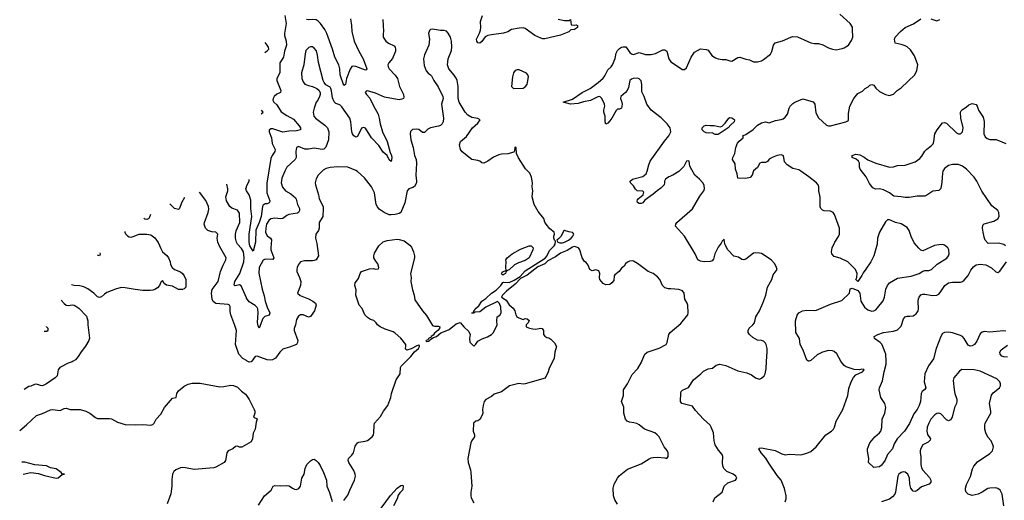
# Model space of a CAD drawing. Header units: inches. Extents: x 2293880 to 2522759, y 823965 to 1006879.
# Tile 165 of 256: x 2317699 to 2327696, y 978586 to 983469. Entities that reach past the tile are written whole.
import ezdxf

# ---------------------------------------------------------------- set-up
doc = ezdxf.new("R2010")
doc.units = ezdxf.units.IN
doc.header["$MEASUREMENT"] = 0
for name, color, linetype in [('C3917', 7, 'Continuous'), ('C3918', 7, 'Continuous'), ('C3927', 7, 'Continuous'), ('C3928', 7, 'Continuous')]:
    doc.layers.add(name, color=color, linetype=linetype)

msp = doc.modelspace()

# ---------------------------------------------------------------- linework, layer by layer
at = {"layer": 'C3917', "color": 5}
for points, elevation in [([(2318242.7, 980000), (2318230, 979991.6), (2318190, 979978.4), (2318106, 979934), (2318090.7, 979910), (2318079.1, 979850), (2318058.8, 979830), (2317971.7, 979768.3), (2317931.3, 979750), (2317910, 979751.8), (2317870, 979764.5), (2317850, 979762.7), (2317813.2, 979746.8), (2317790, 979742.7), (2317743.1, 979712.9)], 380), ([(2317698.5, 979296.7), (2317767.9, 979352.1), (2317870, 979447.3), (2317930, 979467.7), (2318010, 979504), (2318030, 979507.3), (2318110, 979498), (2318150, 979517.3), (2318170, 979520.7), (2318210, 979508), (2318314, 979510), (2318370, 979491), (2318412, 979470), (2318467.7, 979427.7), (2318490, 979418.8), (2318610, 979418), (2318630, 979412.4), (2318690, 979379.3), (2318770, 979357.1), (2318870, 979352), (2318950, 979357.6), (2319029.5, 979350.5), (2319050, 979357.3), (2319065.2, 979370), (2319084, 979410), (2319130, 979462), (2319170, 979527.7), (2319250, 979624.7), (2319288.7, 979631.3), (2319295.1, 979670), (2319310, 979697.3), (2319370, 979746.8), (2319410, 979764.9), (2319450, 979774.9), (2319530, 979774.9), (2319730, 979738.8), (2319770, 979741), (2319843.2, 979756.8), (2319870, 979754), (2319910, 979734.8), (2319950, 979696), (2319990, 979666), (2320000, 979651)], 380), ([(2320000, 979153), (2319953.4, 979126.6), (2319930, 979126.6), (2319910, 979134.5), (2319890, 979133.2), (2319861, 979110), (2319814.8, 979090), (2319803, 979070), (2319788, 978990), (2319775.5, 978970), (2319690, 978921.3), (2319670, 978916.2), (2319470, 978900.7), (2319382.8, 978917.2), (2319350, 978919), (2319330, 978915.3), (2319285.5, 978894.5), (2319262, 978878), (2319251, 978850), (2319243.5, 978796.5), (2319244, 978730), (2319233.2, 978653.2), (2319197, 978550)], 380), ([(2317734.6, 978851.7), (2317810, 978869.8), (2317890, 978858.4), (2317950, 978838), (2318070, 978812), (2318090, 978815.1), (2318130, 978849.3), (2318154, 978850), (2318130, 978851.3), (2318120.7, 978870), (2318070, 978904.9), (2318010, 978917.6), (2317970, 978936.5), (2317853.4, 978946.6), (2317750, 978972.9), (2317720.5, 978973.4)], 360)]:
    msp.add_lwpolyline(points, dxfattribs=dict(at, elevation=elevation))
at = {"layer": 'C3918', "color": 5}
for points, elevation in [([(2320000, 980643.7), (2319945.6, 980765.6), (2319930, 980774.3), (2319886.7, 980766.7), (2319879, 980770), (2319876.5, 980776.5), (2319884.5, 980810), (2319932.9, 980890), (2319973.4, 981010), (2319979, 981050), (2319969.9, 981110), (2319950, 981144.2), (2319909.1, 981190), (2319898.8, 981210), (2319889.9, 981250), (2319889.9, 981290), (2319896.4, 981323.6), (2319933.6, 981410), (2319930, 981502), (2319910, 981533.3), (2319853.3, 981553.3), (2319831.7, 981571.7), (2319798.9, 981630), (2319791.9, 981670), (2319812.3, 981730), (2319813.5, 981750), (2319801.3, 981798.8)], 360), ([(2320000, 981731.3), (2319994.8, 981750), (2320000, 981767.8)], 340), ([(2319371.5, 981661.1), (2319343, 981610), (2319321, 981550), (2319310, 981541.2), (2319270, 981549.4), (2319222.5, 981596.7)], 380), ([(2320000, 980005.3), (2319965.2, 980025.2), (2319925.1, 980070), (2319891, 980170), (2319898.3, 980310), (2319883.7, 980363.7), (2319841.3, 980470), (2319835.9, 980504.1), (2319835.8, 980555.8), (2319828, 980568), (2319814.2, 980574.2), (2319690, 980586), (2319664.3, 980604.3), (2319654, 980630), (2319646.8, 980690), (2319653.1, 980726.9), (2319715.3, 980810), (2319737.4, 980910), (2319763.3, 980976.7), (2319791.6, 981030), (2319795.6, 981050), (2319727.6, 981167.6), (2319709.6, 981210), (2319702, 981250), (2319709, 981290), (2319690, 981309), (2319650, 981312.7), (2319607.9, 981327.9), (2319586.6, 981350), (2319571.8, 981390), (2319573.3, 981410), (2319612.8, 981510), (2319617.5, 981542.5), (2319615.1, 981570), (2319590, 981632.3), (2319522.7, 981717.9)], 380), ([(2319025.2, 981490.4), (2319018, 981462), (2319010, 981448.7), (2318990, 981439), (2318970, 981444), (2318959.2, 981449.7)], 380), ([(2318765.1, 981318.2), (2318766, 981310), (2318772.8, 981292.8), (2318792.8, 981272.8), (2318810, 981264), (2318830, 981260.7), (2318850, 981264.9), (2318910, 981290.4), (2318990.5, 981290.5), (2319030, 981282.8), (2319070, 981254), (2319103.9, 981203.9), (2319130, 981144.7), (2319150, 981111.3), (2319193.2, 981073.2), (2319210.8, 981050), (2319226.8, 981010), (2319230, 980982), (2319246.8, 980950), (2319271.3, 980930), (2319330, 980906.8), (2319350.5, 980890.5), (2319368.1, 980868.1), (2319384.9, 980830), (2319386, 980750), (2319370, 980734), (2319353.2, 980726.8), (2319310, 980729.3), (2319250, 980760.9), (2319190, 980772.3), (2319165.2, 980790), (2319150, 980818), (2319130, 980802), (2319116.4, 980770), (2319096.7, 980743.3), (2319072.3, 980727.7), (2319050, 980720.4), (2319023.4, 980716.6), (2318950, 980718.5), (2318870, 980727.1), (2318770, 980746), (2318730, 980746.6), (2318670, 980731.9), (2318583.6, 980696.4), (2318559.1, 980680.9), (2318530, 980651.8), (2318510, 980647.8), (2318490, 980654), (2318450, 980691.8), (2318390, 980734), (2318350, 980754.5), (2318310, 980766), (2318250, 980769.4), (2318225.3, 980775.6)], 380), ([(2318510.8, 981101.1), (2318514, 981086), (2318510.3, 981069.7), (2318486.9, 981077.4)], 360), ([(2318120.2, 980620.9), (2318150, 980584.4), (2318170, 980570.3), (2318190, 980563.7), (2318230, 980570.4), (2318250, 980568.4), (2318270, 980558.7), (2318298.2, 980538.2), (2318376.8, 980456.8), (2318391.2, 980410), (2318390.2, 980370), (2318405.9, 980234.1), (2318401.3, 980210), (2318368.1, 980151.9), (2318324.2, 980095.8), (2318293.5, 980046.5), (2318265.1, 980014.9), (2318242.7, 980000)], 380), ([(2317947.6, 980303.6), (2317974.4, 980305.6), (2317986.9, 980313.1), (2317987.6, 980330), (2317971.5, 980350), (2317970.3, 980350.8)], 360)]:
    msp.add_lwpolyline(points, dxfattribs=dict(at, elevation=elevation))
at = {"layer": 'C3927', "color": 5}
for points, elevation in [([(2320056, 980000), (2320050, 979991.6), (2320030, 979988.2), (2320009.3, 980000)], 380), ([(2320990, 978583), (2321030, 978637.3), (2321049.8, 978690.2), (2321098.9, 978790), (2321108, 978830), (2321106.3, 978850), (2321089.7, 978890), (2321040.5, 978970), (2321033.3, 978990), (2321038.4, 979010), (2321070, 979044), (2321086.6, 979070), (2321105.1, 979134.9), (2321129.3, 979170.7), (2321142.7, 979177.3), (2321207.1, 979187.1), (2321230, 979194.8), (2321277.2, 979230), (2321289.5, 979250.5), (2321294.5, 979270), (2321297.2, 979350), (2321302.7, 979370), (2321362, 979438), (2321392, 979490), (2321435.1, 979550), (2321467.8, 979630), (2321475.1, 979670), (2321520.5, 979810), (2321562.4, 979870), (2321563.8, 979936.2), (2321572, 979950), (2321623.2, 980000)], 380), ([(2323111, 980000), (2323076, 979930), (2323064.7, 979890), (2323033.4, 979826.6), (2322830, 979769.3), (2322810, 979766.6), (2322767.9, 979772.1), (2322670.9, 979749.1), (2322590, 979689), (2322516.9, 979663.1), (2322490, 979639), (2322430, 979609.2), (2322414, 979590), (2322402.8, 979550), (2322398.8, 979510), (2322401, 979470), (2322394.8, 979450), (2322370, 979408.7), (2322350, 979394), (2322330, 979388.7), (2322306.8, 979370), (2322302, 979290), (2322318, 979250), (2322318, 979230), (2322288, 979192), (2322278.8, 979170), (2322248.2, 979010), (2322250.6, 978970), (2322275.2, 978895.2), (2322279.1, 978870), (2322290.6, 978730), (2322280.7, 978670), (2322280.7, 978630), (2322284, 978610), (2322310, 978561)], 380), ([(2323770, 978548.3), (2323739.8, 978590), (2323726.8, 978630), (2323723.9, 978710), (2323734, 978750), (2323768.2, 978810), (2323786.9, 978833.1), (2323870, 978903.8), (2324010, 978955.5), (2324090, 979007.7), (2324110, 979016.3), (2324130, 979022), (2324170, 979024), (2324250, 979018), (2324270, 979012), (2324282, 979030), (2324281.2, 979070), (2324271.9, 979091.9), (2324242.7, 979130), (2324191.2, 979231.2), (2324170, 979252.7), (2324148.7, 979270), (2324044, 979310), (2323990, 979352.3), (2323965.8, 979365.8), (2323934.7, 979374.7), (2323890, 979378.7), (2323866.6, 979390), (2323849.3, 979410), (2323831.9, 979471.9), (2323831.7, 979531.7), (2323809.5, 979590), (2323829.5, 979650), (2323828, 979710), (2323871.6, 979770), (2323917.1, 979862.9), (2323974, 979926), (2324012, 979990), (2324016.3, 980000)], 380), ([(2324739.5, 978570), (2324756, 978610), (2324832.7, 978670), (2324852.7, 978730), (2324890, 978764), (2324968, 978790), (2324979, 978810), (2324968.7, 978830), (2324942, 978850), (2324880.1, 978880.1), (2324847.6, 978910), (2324837.7, 978937.7), (2324833.8, 978966.2), (2324838.4, 979030), (2324829.6, 979050), (2324794, 979094), (2324760.5, 979150), (2324748.7, 979190), (2324742.3, 979270), (2324720.4, 979330), (2324709, 979349), (2324640.5, 979410), (2324560.1, 979500.1), (2324530, 979544), (2324422, 979570), (2324409.3, 979590), (2324410, 979674), (2324414, 979690), (2324430, 979706), (2324490, 979731.3), (2324539, 979810), (2324615.3, 979870), (2324642.5, 979897.5), (2324690, 979921), (2324732.9, 979927.1), (2324770, 979958), (2324806, 979970), (2324870, 979957.3), (2324990, 979900.7), (2325082.5, 979882.5), (2325130, 979861), (2325170, 979831.3), (2325190, 979822), (2325210, 979818), (2325230, 979826), (2325257.2, 979850), (2325269.3, 979870), (2325276.6, 979923.4), (2325281.5, 980000)], 360), ([(2325472.4, 978570), (2325480.6, 978599.4), (2325482.3, 978630), (2325465.5, 978705.5), (2325431.1, 978790), (2325390, 978838.4), (2325303.5, 978963.5), (2325273.8, 979013.8), (2325226.3, 979070), (2325204, 979110), (2325205.2, 979114.8), (2325230, 979118.8), (2325370, 979090.8), (2325438, 979058), (2325470, 979048), (2325510, 979054), (2325631.1, 979048.9), (2325690, 979063.7), (2325730, 979081.6), (2325784.5, 979130), (2325885.1, 979250), (2325942.4, 979290), (2325960.4, 979310), (2325972, 979330), (2325988.7, 979390), (2326057.4, 979510), (2326106.3, 979650), (2326118.7, 979721.3), (2326141.6, 979790), (2326166.2, 979833.8), (2326190, 979860.7), (2326255.3, 979890), (2326274, 979910), (2326270, 979915.3), (2326250, 979919), (2326227.1, 979912.9), (2326170, 979914.5), (2326090, 979940.9), (2326070, 979955.1), (2326041.3, 979990), (2326035.9, 980000)], 340), ([(2325711.8, 980000), (2325710, 979999.3), (2325708.6, 980000)], 340), ([(2326960, 980000), (2326926.9, 979953.1), (2326890, 979872), (2326882.7, 979790), (2326897.6, 979730), (2326887.5, 979712.5), (2326862, 979690), (2326850.3, 979670), (2326843.6, 979590), (2326832.7, 979550), (2326811.3, 979510), (2326776.8, 979463.2), (2326734.9, 979365.1), (2326682.3, 979290), (2326608.2, 979210), (2326579.2, 979160.8), (2326560.3, 979110), (2326510.3, 979050), (2326486.3, 978993.7), (2326470, 978969.4), (2326450, 978943.7), (2326430, 978927), (2326370, 978918), (2326318, 978970), (2326322, 979010), (2326306, 979086), (2326306.6, 979110), (2326329.2, 979170), (2326382, 979230), (2326430, 979270.7), (2326442.9, 979290), (2326453.9, 979326.1), (2326456.2, 979410), (2326481.6, 979470), (2326494, 979530), (2326483.7, 979570), (2326440.9, 979630), (2326425.1, 979710), (2326429.6, 979730), (2326460.3, 979799.7), (2326476.1, 979890), (2326497.3, 979970), (2326495.6, 980000)], 320), ([(2327689.8, 978530), (2327672.5, 978650), (2327654, 978690), (2327630, 978706.6), (2327610, 978711.2), (2327550, 978709.6), (2327530, 978705.6), (2327471.1, 978668.9), (2327430.7, 978650), (2327370, 978635.6), (2327330, 978649.6), (2327308.8, 978668.8), (2327301.1, 978690), (2327301.5, 978710), (2327311.8, 978748.2), (2327352.3, 978827.7), (2327373.4, 978906.6), (2327386.8, 978933.2), (2327422.6, 978977.4), (2327550, 979062.4), (2327574.7, 979090), (2327584.7, 979130), (2327579.7, 979150), (2327561.6, 979190), (2327528.9, 979228.9), (2327507.1, 979270), (2327498.5, 979310), (2327496.9, 979350), (2327500.5, 979370), (2327557.6, 979470), (2327558.7, 979490), (2327547.1, 979570), (2327566.7, 979653.3), (2327582.6, 979677.4), (2327647, 979730), (2327655.6, 979750), (2327655.6, 979770), (2327649.5, 979790), (2327618.8, 979818.8), (2327450, 979898.7), (2327390, 979913), (2327265.1, 979914.9), (2327241.3, 979898.7), (2327182, 979830), (2327175.5, 979804.5), (2327187.2, 979710), (2327193.7, 979670), (2327213.4, 979613.4), (2327214.9, 979590), (2327210.2, 979569.8), (2327190, 979529), (2327167.9, 979432.1), (2327150, 979403.7), (2327130, 979394), (2327110, 979403.6), (2327050, 979465.6), (2327030, 979473), (2327010, 979469.6), (2326990, 979455.1), (2326950, 979409.6), (2326927.9, 979370), (2326913.8, 979330), (2326908.2, 979290), (2326916.2, 979256.2), (2326948, 979210), (2326944.1, 979195.9), (2326924, 979176), (2326868.5, 979150), (2326847, 979113), (2326840.2, 979090), (2326840.2, 979070), (2326848.4, 979030), (2326848.4, 978948.4), (2326856.5, 978916.5), (2326870, 978893.4), (2326936.8, 978816.8), (2326950.8, 978790), (2326950, 978768.7), (2326931.3, 978750), (2326856.2, 978723.8), (2326810, 978685.1), (2326790, 978677), (2326770, 978678), (2326746.3, 978710), (2326738.3, 978750), (2326734.8, 978810), (2326717.4, 978850), (2326690, 978873.3), (2326670, 978875.6), (2326650, 978869.5), (2326626.4, 978850), (2326616.4, 978830), (2326591.7, 978670), (2326583.1, 978650), (2326559.4, 978620.6), (2326530, 978598.7), (2326450, 978569.8)], 340), ([(2320000, 979651), (2320027.3, 979610), (2320078, 979510), (2320084.7, 979490), (2320084.7, 979470), (2320074, 979430), (2320110, 979414), (2320110.9, 979410.9), (2320100.7, 979379.3), (2320090.7, 979310), (2320070.7, 979269.3), (2320063, 979210), (2320050, 979181.2), (2320000, 979153)], 380), ([(2320122.8, 978537.2), (2320185.1, 978630), (2320251.8, 978690), (2320271.8, 978728.2), (2320290, 978738), (2320350, 978734.4), (2320410, 978738), (2320433.4, 978733.4), (2320470, 978708.4), (2320490, 978700.4), (2320510, 978697.1), (2320532.7, 978707.3), (2320550, 978731.3), (2320562, 978810), (2320586.6, 978850), (2320596, 978910), (2320612.7, 978950), (2320650, 978987.7), (2320670, 978999.1), (2320690, 979002.8), (2320710, 978990.8), (2320730, 978971), (2320750, 978938.8), (2320781.7, 978870), (2320814, 978790), (2320818.4, 978730), (2320843.9, 978663.9), (2320870, 978574.8)], 380), ([(2321370, 978506), (2321464, 978636), (2321532, 978710), (2321570, 978734.9), (2321590, 978738.8), (2321593.7, 978733.7), (2321590, 978694), (2321558.4, 978661.6), (2321542.2, 978637.8), (2321530, 978602), (2321494.3, 978530)], 360)]:
    msp.add_lwpolyline(points, dxfattribs=dict(at, elevation=elevation))
at = {"layer": 'C3928', "color": 5}
for points, elevation in [([(2320390.3, 983510.3), (2320404, 983430), (2320386.7, 983330), (2320388.1, 983310), (2320405, 983250), (2320406.4, 983210), (2320385.8, 983150), (2320376.9, 983090), (2320338.5, 983030), (2320339.6, 982930), (2320310.2, 982870), (2320308.2, 982850), (2320351.4, 982748.6), (2320346, 982730), (2320310, 982710.8), (2320284, 982690), (2320271.6, 982670), (2320268.8, 982650), (2320280.4, 982630), (2320310, 982605.5), (2320354.4, 982534.4), (2320410, 982495.4), (2320478.3, 982458.3), (2320535.6, 982390), (2320548.4, 982370), (2320550.7, 982350), (2320510, 982340.3), (2320430, 982336.2), (2320370, 982327.3), (2320270, 982360.5), (2320250, 982360.7), (2320232.8, 982347.2), (2320230.4, 982330), (2320254, 982270), (2320262.4, 982210), (2320291.3, 982150), (2320288.4, 982130), (2320262.8, 982090), (2320250, 982057.6), (2320209, 981809), (2320206.7, 981710), (2320239.1, 981630), (2320238.2, 981621.8), (2320232.8, 981607.2), (2320210, 981599.2), (2320190, 981598.5), (2320170, 981585.1), (2320162.5, 981570), (2320149.1, 981470), (2320130, 981407.8), (2320097.4, 981330), (2320092.7, 981210), (2320070, 981117.2), (2320036.5, 981170), (2320028, 981210), (2320029.9, 981290), (2320054.2, 981470), (2320045.7, 981550), (2320045.2, 981634.8), (2320030, 981689.8), (2320000.4, 981730), (2320000, 981731.3)], 340), ([(2321385.5, 983470), (2321392.4, 983350), (2321388.4, 983330), (2321390.4, 983290), (2321414.9, 983250), (2321443, 983230), (2321502, 983202), (2321512, 983190), (2321516, 983170), (2321512.9, 983150), (2321485.2, 983074.8), (2321445.3, 983030), (2321438, 983010), (2321440.3, 982990), (2321450.3, 982970), (2321510, 982905.7), (2321534.7, 982870), (2321554.9, 982790), (2321594.4, 982710), (2321598.8, 982681.2), (2321594.8, 982670), (2321578.5, 982661.5), (2321550, 982655.6), (2321530, 982657.4), (2321403.6, 982683.6), (2321310, 982723.1), (2321230, 982745.2), (2321216.9, 982743.1), (2321206.8, 982730), (2321218.8, 982710), (2321252.8, 982672.8), (2321290, 982595.3), (2321338.2, 982510), (2321350.1, 982470.1), (2321359.8, 982410), (2321383.2, 982330), (2321430.2, 982230), (2321460.7, 982120.7), (2321474, 982090), (2321476.1, 982063.9), (2321470, 982029.3), (2321450, 982045.1), (2321429.1, 982089.1), (2321390, 982123.5), (2321344.6, 982190), (2321269.9, 982269.9), (2321210, 982366), (2321190, 982375.4), (2321170, 982367.3), (2321130, 982280.9), (2321110, 982275.1), (2321089.9, 982289.9), (2321076.4, 982310), (2321069.9, 982329.9), (2321060.2, 982430), (2321049.8, 982470), (2320970, 982583.1), (2320950, 982603.5), (2320910, 982618.4), (2320890, 982635.1), (2320873.9, 982673.9), (2320864.9, 982744.9), (2320857.4, 982770), (2320850, 982782), (2320808.3, 982808.3), (2320789.8, 982829.8), (2320780.5, 982850), (2320733.5, 983033.5), (2320723.9, 983110), (2320711.5, 983151.5), (2320690, 983179.6), (2320670, 983193.6), (2320650, 983193.3), (2320634.4, 983185.6), (2320604.8, 983155.2), (2320596.7, 983123.3), (2320585.2, 983010), (2320558.7, 982930), (2320563.1, 982870), (2320577.2, 982837.2), (2320594.9, 982814.9), (2320630, 982799.3), (2320670, 982790.4), (2320714.8, 982770), (2320734.4, 982754.4), (2320748, 982730), (2320750.4, 982710), (2320743.8, 982690), (2320727, 982653), (2320710.4, 982629.6), (2320688.9, 982570), (2320679.6, 982530), (2320680.8, 982510), (2320686.7, 982490), (2320702, 982470), (2320798.1, 982398.1), (2320822.3, 982370), (2320838, 982330), (2320834.4, 982250), (2320806.6, 982173.4), (2320786.8, 982153.2), (2320769.3, 982150.7), (2320690, 982165.2), (2320630, 982154.3), (2320593.3, 982153.3), (2320530, 982181.3), (2320510.6, 982170), (2320500.9, 982130), (2320504.9, 982070), (2320497.1, 982050), (2320410.9, 981969.1), (2320389.4, 981930.6), (2320360.3, 981859.7), (2320352.2, 981810), (2320367.1, 981767.1), (2320397.6, 981730), (2320450, 981699.7), (2320499.2, 981659.2), (2320506.6, 981646.6), (2320519.5, 981590), (2320538, 981550), (2320539.7, 981530), (2320530.8, 981509.2), (2320518.1, 981501.9), (2320430, 981489.8), (2320410, 981479.7), (2320370, 981448.5), (2320350, 981444.5), (2320287.9, 981452.1), (2320250, 981445.5), (2320227.2, 981430), (2320204.2, 981390), (2320196.2, 981350), (2320194.6, 981310), (2320210, 981274.7), (2320244.2, 981250), (2320253.9, 981233.9), (2320247.5, 981150), (2320250, 981131), (2320278.5, 981050), (2320267.7, 981032.3), (2320190, 981036.5), (2320170, 981026), (2320131.5, 980950), (2320125.2, 980894.8), (2320158.9, 980730), (2320182.1, 980662.1), (2320192.3, 980610), (2320212.4, 980550), (2320239.8, 980490), (2320231.4, 980468.6), (2320186.5, 980453.5), (2320167.2, 980432.8), (2320130, 980334), (2320118.3, 980358.3), (2320112.9, 980392.9), (2320121.1, 980490), (2320116.3, 980530), (2320110, 980545.1), (2320090, 980565.4), (2320030, 980604.2), (2320001.1, 980641.1), (2320000, 980643.7)], 360), ([(2321056.4, 983476.4), (2321069.1, 983410), (2321072.2, 983350), (2321095.8, 983250), (2321141.1, 983150), (2321184.4, 983070), (2321222.4, 982970), (2321218.9, 982961.1), (2321210, 982957.6), (2321113.1, 982993.1), (2321090, 982997.2), (2321070, 982992.2), (2321054, 982966), (2321018.2, 982870), (2321008, 982812), (2320990, 982800.9), (2320953.5, 982910), (2320949.1, 982970.9), (2320940.2, 983010), (2320899.5, 983090), (2320875.5, 983170), (2320816.7, 983330), (2320796.4, 983370), (2320752.5, 983430), (2320730, 983454.5), (2320710, 983466), (2320670, 983472.1), (2320630, 983467.1), (2320610, 983472.7)], 340), ([(2323167.2, 983472.8), (2323230, 983460.7), (2323278, 983462), (2323290, 983471.3), (2323298, 983418), (2323330, 983412), (2323350, 983418), (2323362, 983410), (2323362, 983390), (2323332, 983370), (2323295.3, 983364.7), (2323272.8, 983347.2), (2323190, 983311.6), (2323030, 983275.1), (2323010, 983275.6), (2322990, 983282.4), (2322930, 983309.7), (2322830, 983378), (2322810, 983385.1), (2322770, 983384.2), (2322691.3, 983368.7), (2322654.1, 983345.9), (2322610, 983331.4), (2322490, 983316.5), (2322452.4, 983307.6), (2322426.2, 983293.8), (2322390, 983247.3), (2322370, 983231.6), (2322350, 983234.5), (2322340.5, 983250), (2322337.7, 983270), (2322366.8, 983333.2), (2322376.1, 983363.9), (2322379.4, 983390), (2322376.8, 983450), (2322396.4, 983510)], 360), ([(2325281.5, 980000), (2325287.3, 980090), (2325287, 980130), (2325278, 980170), (2325270, 980184), (2325250, 980201.2), (2325230, 980209.3), (2325190, 980212.7), (2325141, 980241), (2325109.3, 980270), (2325096, 980290), (2325094.5, 980310), (2325104, 980336), (2325142.9, 980370), (2325158.4, 980390), (2325174, 980450), (2325211.8, 980510), (2325245.6, 980590), (2325273.6, 980670), (2325291.6, 980750), (2325334.5, 980830), (2325350, 980878), (2325389, 980930), (2325384, 980950), (2325365.2, 980990), (2325329, 981030), (2325230, 981092), (2325210, 981098), (2325170, 981101.2), (2325150, 981097.2), (2325070, 981036), (2325050, 981029.4), (2325030, 981034), (2324996, 981056), (2324950, 981066), (2324888.7, 981130), (2324862.7, 981182.7), (2324853.2, 981210), (2324850, 981238), (2324830, 981218), (2324822, 981198), (2324790, 981159), (2324757.6, 981090), (2324742.6, 981037.4), (2324730, 981019.5), (2324708.7, 981011.3), (2324650, 981009.6), (2324610, 981014.3), (2324585.6, 981030), (2324556.9, 981090), (2324450, 981269.4), (2324358, 981370), (2324359.5, 981390), (2324372.3, 981410), (2324530, 981547.3), (2324605.2, 981674.8), (2324645.1, 981730), (2324652.6, 981750), (2324650, 981788), (2324636, 981810), (2324601.2, 981850), (2324553.2, 981890), (2324522.3, 981942.3), (2324502, 981982), (2324494.5, 982030), (2324490, 982033.6), (2324468.5, 982031.5), (2324441.6, 981978.4), (2324390, 981925.2), (2324330, 981888), (2324310, 981882), (2324304.9, 981875.1), (2324290, 981871.8), (2324254.8, 981850), (2324244.9, 981830), (2324246, 981810), (2324241.1, 981790), (2324210, 981756.4), (2324169.5, 981730.5), (2324130, 981695.1), (2324045.4, 981634.6), (2324024, 981610), (2324010, 981602.4), (2323990, 981600.7), (2323971.7, 981611.7), (2323966.7, 981626.7), (2323970, 981638.8), (2323977, 981650), (2324029.5, 981690), (2324036.3, 981716.3), (2324026.6, 981726.6), (2323968, 981730), (2323950, 981748), (2323930, 981782), (2323899, 981810), (2323898, 981830), (2323920.9, 981850), (2324024.8, 981875.2), (2324058, 981902), (2324070.7, 981929.3), (2324085.4, 981994.6), (2324099.1, 982030), (2324244.7, 982235.3), (2324291.1, 982290), (2324311, 982330), (2324301.5, 982370), (2324271.9, 982410), (2324212.6, 982472.6), (2324108.6, 982550), (2324065.1, 982610), (2324038.4, 982690), (2324016.6, 982736.6), (2324014.3, 982810), (2324008.2, 982848.2), (2323990, 982867.6), (2323970, 982873.5), (2323927.1, 982872.9), (2323910, 982865.6), (2323894.4, 982850), (2323878.5, 982781.5), (2323866, 982750), (2323850.5, 982729.5), (2323801, 982690), (2323798.8, 982670), (2323810, 982642), (2323815.5, 982610), (2323810.7, 982570), (2323790, 982561.2), (2323770, 982559), (2323753.7, 982546.3), (2323710.4, 982469.6), (2323690, 982442), (2323670, 982418), (2323650, 982408), (2323644, 982430), (2323642.7, 982490), (2323629.3, 982530), (2323629.3, 982550.7), (2323639.3, 982590), (2323637.2, 982610), (2323609.3, 982669.3), (2323590, 982688.7), (2323570, 982685.2), (2323493.1, 982646.9), (2323424.4, 982635.6), (2323370, 982616.3), (2323290, 982609.7), (2323218, 982630), (2323310, 982662.4), (2323409.6, 982730), (2323489.6, 982770), (2323572.3, 982830), (2323623.9, 982876.1), (2323641, 982899), (2323670, 982958.8), (2323704, 982990), (2323717.2, 983010), (2323744.1, 983075.9), (2323756.2, 983130), (2323770, 983157.3), (2323790, 983177.3), (2323810, 983190.6), (2323825.4, 983194.6), (2323851.8, 983191.8), (2323894.2, 983134.2), (2323910, 983122), (2323930, 983116.3), (2323990, 983137.3), (2324054, 983114), (2324110, 983114), (2324155.3, 983124.7), (2324230, 983162.4), (2324250, 983162), (2324268.1, 983148.1), (2324290.5, 983070.5), (2324310, 983040.7), (2324430, 982963.8), (2324450, 982963), (2324470, 982981), (2324517, 983090), (2324550, 983138.8), (2324610, 983174), (2324670, 983166.8), (2324690, 983158.8), (2324725.3, 983105.3), (2324762.9, 983082.9), (2324790, 983072.7), (2324830, 983066), (2324870, 983065.5), (2324910, 983050.6), (2324930, 983048.4), (2324990, 983084), (2325010, 983087.3), (2325070, 983068), (2325110, 983060.7), (2325150, 983041.6), (2325190, 983039.5), (2325230, 983052.4), (2325250, 983064.4), (2325321.3, 983118.7), (2325335.3, 983144.7), (2325351, 983209), (2325370, 983235.5), (2325445.4, 983254.6), (2325527.5, 983292.5), (2325550, 983297.3), (2325596.1, 983296.1), (2325730, 983234.8), (2325767.5, 983227.5), (2325810, 983227.3), (2325852.8, 983212.8), (2325910, 983182.8), (2325950.6, 983170.6), (2325990, 983163), (2326050, 983174.9), (2326070, 983182.6), (2326112.8, 983210), (2326143.3, 983256.7), (2326156.3, 983290), (2326156.2, 983370), (2326153, 983393), (2326129.7, 983429.7), (2326025.3, 983525.3)], 360), ([(2325708.6, 980000), (2325690, 980009), (2325654, 980110), (2325624.5, 980170), (2325617, 980230), (2325579.5, 980290), (2325574.5, 980410), (2325591.7, 980468.3), (2325610, 980490.7), (2325647.7, 980512.3), (2325690, 980518.4), (2325766.6, 980513.4), (2325790, 980516.5), (2325930, 980578.7), (2326045.6, 980614.4), (2326124, 980690), (2326130, 980734), (2326150, 980742), (2326210, 980718), (2326230, 980692), (2326238, 980610), (2326274.8, 980550), (2326310, 980522), (2326350, 980506), (2326370, 980510.7), (2326390, 980520.7), (2326410, 980540.5), (2326467, 980613), (2326480.5, 980650), (2326491.6, 980730), (2326509.6, 980770), (2326530, 980796.3), (2326610, 980841.6), (2326750, 980862), (2326830, 980892), (2326870, 980913.7), (2326890, 980919.5), (2326930, 980921.7), (2326957.2, 980930), (2327015.8, 980984.2), (2327113.7, 981046.3), (2327129.5, 981070), (2327135.1, 981090), (2327131.6, 981130), (2327120.9, 981150), (2327090, 981179.3), (2327070, 981183.7), (2327030, 981182), (2326986.6, 981173.4), (2326870, 981119.3), (2326850, 981126), (2326826.5, 981146.5), (2326782.3, 981202.3), (2326750, 981265.2), (2326728.4, 981328.4), (2326710, 981356.2), (2326650, 981394.5), (2326590, 981409.7), (2326548.7, 981430), (2326530, 981435.1), (2326510, 981434), (2326490, 981414), (2326428.5, 981311.5), (2326408.2, 981250), (2326405.5, 981190), (2326370, 981068.7), (2326340.7, 981010), (2326290, 980933.2), (2326261.4, 980898.6), (2326250, 980868.7), (2326208.9, 980808.9), (2326188, 980830), (2326198, 980850), (2326202, 980890), (2326184, 980930), (2326107.3, 981007.3), (2326030, 981044.5), (2325970, 981062), (2325945.1, 981090), (2325940.7, 981110), (2325949.6, 981150), (2325975.6, 981210), (2326012.6, 981267.4), (2326021, 981290), (2326022.4, 981350), (2325972.8, 981490), (2325959.5, 981510), (2325930, 981523.5), (2325866, 981526), (2325850, 981532.8), (2325834, 981550), (2325825.1, 981570), (2325826.3, 981666.3), (2325811.5, 981730), (2325811.5, 981770), (2325804.7, 981790), (2325788, 981810), (2325712.8, 981872.8), (2325630, 981931.1), (2325610, 981942.6), (2325550, 981958.7), (2325490, 981994.7), (2325464.7, 982024.7), (2325458, 982070), (2325450, 982089.2), (2325430, 982096.3), (2325390, 982089.6), (2325337.3, 982070), (2325310, 982051.2), (2325290, 982029.6), (2325270, 982018.9), (2325230, 982017.6), (2325214.8, 982010), (2325190, 981969), (2325150, 981934), (2325134.8, 981890), (2325114.3, 981865.7), (2325070, 981854.5), (2324990, 981858), (2324983.5, 981903.5), (2324967.1, 981950), (2324963.7, 982003.7), (2324936, 982050), (2324938, 982070), (2324959.6, 982110), (2324971.1, 982170), (2324986.1, 982213.9), (2325003.5, 982236.5), (2325043.7, 982270), (2325043.1, 982283.1), (2325038, 982290), (2325070, 982303.8), (2325145.9, 982354.1), (2325190, 982396.5), (2325230, 982422.6), (2325270, 982430.4), (2325310, 982420.5), (2325373.9, 982446.1), (2325430, 982454.4), (2325450, 982462.4), (2325470, 982477.1), (2325495.8, 982510), (2325513, 982570), (2325523, 982590), (2325550, 982618.7), (2325568.9, 982631.1), (2325650, 982666.4), (2325755.6, 982635.6), (2325771.8, 982611.8), (2325783.4, 982523.4), (2325810, 982473.4), (2325890, 982398.4), (2325910, 982390.4), (2325930, 982392), (2326088, 982430), (2326114.6, 982445.4), (2326114.8, 982514.8), (2326127.3, 982590), (2326169.5, 982670), (2326210, 982718.8), (2326256.6, 982743.4), (2326282, 982770), (2326312.5, 982787.5), (2326330, 982804.7), (2326350, 982811), (2326370, 982804.7), (2326390, 982772), (2326430, 982741), (2326488.1, 982708.1), (2326530, 982698), (2326570, 982713.4), (2326609.3, 982750), (2326650, 982777.6), (2326787.3, 982910), (2326807, 982953), (2326817.4, 983010), (2326782.7, 983102.7), (2326742, 983162), (2326710, 983192), (2326690, 983202.9), (2326650, 983217), (2326588.7, 983230), (2326579.3, 983270), (2326586.6, 983290), (2326643, 983350), (2326690, 983388.7), (2326773.1, 983426.9), (2326850, 983476.3)], 340), ([(2326950, 983477.3), (2327010, 983458.8), (2327042, 983470)], 340), ([(2321623.2, 980000), (2321670, 980045.7), (2321706.2, 980093.8), (2321747.8, 980130), (2321759.6, 980150), (2321758.3, 980158.3), (2321750, 980162), (2321730, 980156.4), (2321674.7, 980125.3), (2321628, 980110), (2321619, 980119), (2321617, 980130), (2321620.5, 980150), (2321617.6, 980170), (2321570, 980234.5), (2321510, 980285.2), (2321490, 980297.2), (2321410, 980325.2), (2321358, 980350), (2321330, 980368.7), (2321318, 980390), (2321293.6, 980413.6), (2321262, 980422), (2321230, 980442), (2321204, 980470), (2321175.5, 980535.5), (2321144, 980570), (2321113.2, 980670), (2321116.5, 980723.5), (2321102.7, 980770), (2321103.2, 980796.8), (2321140.2, 980839.8), (2321157.2, 980890), (2321170, 980911.3), (2321250, 980938), (2321290, 980942), (2321310, 980934), (2321342, 980938), (2321346, 980950), (2321334, 980990), (2321314, 981014), (2321295.3, 981050), (2321295.3, 981070), (2321302, 981098), (2321344, 981170), (2321389.5, 981210.5), (2321430, 981226.8), (2321530, 981238.8), (2321550, 981237.3), (2321601.4, 981221.4), (2321659.8, 981179.8), (2321678, 981158), (2321696, 981110), (2321706, 981070), (2321706, 981050), (2321666.8, 980890), (2321673.4, 980850), (2321670.5, 980810), (2321685.8, 980725.8), (2321704, 980670), (2321710, 980622), (2321787.7, 980510), (2321830, 980462), (2321890, 980362), (2321910, 980355.5), (2321950, 980356.3), (2321964.7, 980350), (2321960.7, 980330), (2321944, 980310), (2321910, 980282.9), (2321896.2, 980263.8), (2321877.3, 980250), (2321876.3, 980243.7), (2321851, 980230), (2321842, 980218), (2321825.5, 980210), (2321824, 980204), (2321830, 980198), (2321850, 980203.1), (2321860.9, 980210), (2321862.5, 980217.5), (2321900.8, 980239.2), (2321930.7, 980249.3), (2321973.1, 980286.9), (2322037.2, 980310), (2322058.3, 980321.7), (2322130, 980378), (2322170, 980391), (2322207.1, 980347.1), (2322259.8, 980299.8), (2322272, 980270), (2322264.7, 980230), (2322270, 980194), (2322310, 980152), (2322330, 980172), (2322350, 980202), (2322394.6, 980225.4), (2322450, 980246), (2322489.3, 980270.7), (2322508.7, 980290), (2322548, 980370), (2322542, 980410), (2322548, 980450), (2322574.6, 980465.4), (2322588.7, 980490), (2322584, 980550), (2322570, 980586), (2322550, 980606), (2322430, 980548.7), (2322370, 980502), (2322322, 980498), (2322307.3, 980487.3), (2322290, 980486), (2322290, 980492), (2322306, 980494), (2322308, 980510), (2322320.4, 980519.6), (2322324, 980530), (2322359.6, 980560.4), (2322389.7, 980610.3), (2322430, 980637.3), (2322488.2, 980691.8), (2322537.6, 980722.4), (2322583.7, 980770), (2322602.5, 980797.5), (2322610, 980802.8), (2322670, 980799.7), (2322718.2, 980821.8), (2322779.4, 980860.6), (2322830, 980916.2), (2323033.9, 981046.1), (2323052.1, 981067.9), (2323076.6, 981123.4), (2323126.6, 981170), (2323136, 981190), (2323138, 981218), (2323128, 981230), (2323122, 981250), (2323122, 981270), (2323128.7, 981290), (2323124, 981310), (2323082.7, 981342.7), (2323045.2, 981390), (2323031.9, 981411.9), (2323022, 981450), (2322961.3, 981521.3), (2322923, 981590), (2322902, 981670), (2322909.6, 981730), (2322902, 981770), (2322904.5, 981810), (2322896.2, 981870), (2322877.6, 981910), (2322834.8, 981954.8), (2322764.7, 982064.7), (2322742, 982110), (2322738, 982170), (2322730, 982175.3), (2322724.7, 982170), (2322723.6, 982136.4), (2322715.3, 982124.7), (2322654.2, 982105.8), (2322590, 982103.7), (2322563.8, 982096.2), (2322507.9, 982072.1), (2322451, 982030), (2322410, 982012.7), (2322390, 982016), (2322371.3, 982031.3), (2322350, 982039.5), (2322288.7, 982050), (2322190, 982125.2), (2322173.2, 982150), (2322163.7, 982196.3), (2322174, 982230), (2322236.1, 982283.9), (2322295.3, 982370), (2322350, 982418), (2322375.3, 982450), (2322350, 982464), (2322290, 982475.1), (2322250, 982498), (2322221, 982530), (2322159.7, 982630), (2322151, 982670), (2322150.9, 982790), (2322140.5, 982850), (2322130, 982876), (2322110, 982906.6), (2322054.5, 982970), (2322041.6, 983010), (2322048.5, 983071.5), (2322083.6, 983156.4), (2322087.6, 983192.4), (2322082, 983250), (2322071.1, 983290), (2322050, 983332.3), (2322031.1, 983351.1), (2322010, 983358.4), (2321970, 983359.3), (2321890, 983373.2), (2321870, 983369), (2321860.5, 983359.5), (2321850.6, 983330), (2321858.7, 983270), (2321853.1, 983210), (2321810, 983112.7), (2321799.6, 983070), (2321805.1, 983005.1), (2321826, 982950), (2321845.7, 982925.7), (2321870.8, 982910), (2321879.5, 982899.5), (2321903.8, 982850), (2321947.1, 982787.1), (2321994.9, 982690), (2321998.4, 982670), (2321982.4, 982610), (2322002, 982470), (2321998.9, 982430), (2321988.5, 982410), (2321970, 982395.4), (2321951.8, 982388.2), (2321868.1, 982371.9), (2321843.3, 982356.7), (2321810, 982322.6), (2321790, 982324), (2321750, 982353.5), (2321730, 982356), (2321687.7, 982352.3), (2321667.3, 982332.7), (2321663.7, 982310), (2321670.4, 982250), (2321693.4, 982170), (2321708.9, 982090), (2321723.6, 982050), (2321729, 982010), (2321722.3, 981890), (2321728.2, 981830), (2321726, 981810), (2321706.7, 981773.3), (2321690, 981762.9), (2321650.3, 981749.7), (2321633, 981730), (2321609.1, 981610), (2321570, 981511.8), (2321550, 981499.1), (2321510, 981490.9), (2321470, 981485.6), (2321450, 981487.7), (2321400.7, 981510), (2321350, 981543.6), (2321330, 981567), (2321318.9, 981590), (2321300.5, 981710), (2321272, 981770), (2321200.7, 981860.7), (2321130, 981927), (2321110, 981938.4), (2321029.7, 981969.7), (2320930, 981975.6), (2320850, 981967.3), (2320810, 981955.6), (2320781.1, 981938.9), (2320730.3, 981889.7), (2320707.9, 981852.1), (2320699.5, 981810), (2320701.3, 981790), (2320733, 981690), (2320740.5, 981650), (2320779.1, 981570), (2320780.5, 981550), (2320775.8, 981470), (2320739.3, 981410), (2320739.5, 981350), (2320732.6, 981327.4), (2320706.4, 981290), (2320700.4, 981250), (2320714.3, 981194.3), (2320733.1, 981070), (2320710.4, 981030), (2320690, 981022), (2320670, 981018.3), (2320590, 981020.5), (2320550.3, 981009.7), (2320530, 980981.2), (2320515.3, 980950), (2320511.7, 980930), (2320512.9, 980910), (2320540.2, 980850), (2320552, 980810), (2320549.1, 980770), (2320519.1, 980690), (2320545.4, 980665.4), (2320632.4, 980632.4), (2320674, 980610), (2320702, 980590), (2320708.2, 980570), (2320690.4, 980510), (2320650, 980452.7), (2320630, 980445.2), (2320575.3, 980470), (2320550, 980469.4), (2320530, 980456), (2320510, 980424), (2320500.3, 980370), (2320485.5, 980330), (2320484.9, 980310), (2320522, 980210), (2320520.7, 980190), (2320510.4, 980169.6), (2320439.3, 980140.7), (2320390, 980129.8), (2320370, 980120.4), (2320341.1, 980090), (2320297, 980030), (2320266.5, 980013.5), (2320249.2, 980010.8), (2320210, 980014.8), (2320110, 980051.1), (2320090, 980047.8), (2320056, 980000)], 380), ([(2320186.4, 983136.8), (2320210, 983151.9), (2320227.2, 983170), (2320223.2, 983190), (2320211.3, 983211.3), (2320191.9, 983236.9)], 320), ([(2320152, 982513), (2320171.6, 982530), (2320154.1, 982550.8)], 320), ([(2327709.4, 981170), (2327690, 981185.1), (2327638.3, 981198.3), (2327533.6, 981193.6), (2327501.2, 981230), (2327490, 981258), (2327480.9, 981310), (2327475.1, 981350), (2327479.3, 981380.7), (2327490, 981394), (2327590, 981420.5), (2327630, 981445.5), (2327644.5, 981470), (2327640.7, 981510), (2327629.6, 981529.6), (2327570, 981577), (2327468.4, 981728.4), (2327416, 981830), (2327390, 981869.8), (2327311.9, 981950), (2327270, 981981.8), (2327230, 981997), (2327170, 981999.4), (2327130, 981987), (2327090, 981956.4), (2327073.4, 981930), (2327068.2, 981910), (2327063.1, 981816.9), (2327050, 981755.3), (2327030, 981734.5), (2326970, 981727.3), (2326910, 981685.1), (2326890, 981677.6), (2326810, 981677.6), (2326730, 981662.3), (2326690, 981661.1), (2326650, 981669.7), (2326575.3, 981675.3), (2326530.8, 981710.8), (2326470, 981739.1), (2326430, 981749.7), (2326388.1, 981748.1), (2326359.6, 981759.6), (2326325.9, 981805.9), (2326293.7, 981873.7), (2326232.3, 981950), (2326227, 981970), (2326227, 982010), (2326216.2, 982030), (2326191.3, 982051.3), (2326150, 982069), (2326149.6, 982090.4), (2326190, 982101.6), (2326230, 982094.4), (2326273, 982073), (2326310, 982043.8), (2326390, 982010.4), (2326530, 981972.4), (2326570, 981975.8), (2326610, 981988.4), (2326690, 981990.4), (2326790, 982024.2), (2326839.8, 982060.2), (2326858.6, 982081.4), (2326890, 982131.8), (2326910, 982152.9), (2326954.1, 982185.9), (2326972.2, 982207.8), (2326981.5, 982230), (2326989.7, 982310), (2327013.6, 982350), (2327070, 982422), (2327090, 982425.5), (2327110, 982417.1), (2327210, 982318), (2327230, 982308.4), (2327250, 982310.6), (2327260.1, 982319.9), (2327270, 982331), (2327276.9, 982370), (2327254.3, 982470), (2327252.1, 982527.9), (2327256.5, 982543.5), (2327270, 982558), (2327310, 982581), (2327336.6, 982603.4), (2327370, 982617.1), (2327410, 982606.8), (2327422, 982590), (2327435.5, 982550), (2327479.7, 982479.7), (2327490, 982434), (2327488.4, 982310), (2327500.3, 982280.3), (2327520.4, 982260.4), (2327550, 982252.6), (2327612.9, 982252.9), (2327710, 982212.4)], 320), ([(2320000, 981767.8), (2320002.8, 981777.2), (2320029.7, 981830), (2320028.6, 981845.2)], 340), ([(2324016.3, 980000), (2324046.6, 980070), (2324070, 980090.4), (2324190, 980130.4), (2324261.2, 980170), (2324273, 980190), (2324291, 980269), (2324303.6, 980290), (2324410, 980383), (2324482.9, 980470), (2324487.6, 980490), (2324481.3, 980570), (2324475.6, 980590), (2324451.6, 980630), (2324446.6, 980690), (2324430, 980715.1), (2324390, 980726.6), (2324310, 980736), (2324285.4, 980734.6), (2324250, 980746), (2324224.5, 980770), (2324197, 980830), (2324175.2, 980855.2), (2324130, 980889.4), (2324081.2, 980910), (2323970, 980992.7), (2323930, 981016), (2323917.5, 981017.5), (2323890, 981014.5), (2323870, 981006), (2323850.8, 980990), (2323835.2, 980964.8), (2323810, 980944), (2323786.8, 980910), (2323742.5, 980877.5), (2323734.8, 980865.2), (2323730, 980818), (2323710, 980794), (2323690, 980779), (2323650, 980774), (2323622, 980790), (2323589.5, 980829.5), (2323584, 980850), (2323589, 980890), (2323577.2, 980917.2), (2323550, 980928.7), (2323510, 980918), (2323486, 980930), (2323470, 980975.3), (2323450, 981002), (2323433.2, 981013.2), (2323410, 981048), (2323386, 981130), (2323372.7, 981150), (2323343, 981163), (2323330, 981164.7), (2323310, 981158.5), (2323255.9, 981124.1), (2323190, 981097.7), (2323139.7, 981060.3), (2323062.2, 981017.8), (2323030, 980989.2), (2322960.8, 980959.2), (2322850, 980871.8), (2322782, 980838), (2322730, 980783.5), (2322640.5, 980710), (2322601, 980670), (2322592, 980650), (2322638.5, 980618.5), (2322670, 980571.3), (2322710, 980538), (2322726.8, 980510), (2322734.8, 980470), (2322750, 980447.3), (2322810, 980422), (2322830, 980432), (2322850, 980431.3), (2322870, 980414), (2322862, 980390), (2322842, 980370), (2322842, 980350), (2322875.3, 980335.3), (2322908.1, 980328.1), (2322934.8, 980325.2), (2322990, 980336), (2323002, 980330), (2323018, 980310), (2323018, 980270), (2323030, 980252), (2323050, 980241), (2323070, 980238), (2323090, 980224.7), (2323130, 980184.7), (2323150.7, 980150), (2323130.6, 980090.6), (2323126, 980030), (2323111, 980000)], 380), ([(2326495.6, 980000), (2326491.8, 980070), (2326462.9, 980150), (2326452.5, 980172.5), (2326436, 980190), (2326377.2, 980230), (2326376, 980250), (2326412.3, 980270), (2326470, 980292.6), (2326570, 980305.7), (2326610, 980318.4), (2326650, 980354), (2326674, 980430), (2326688.3, 980451.7), (2326710, 980458.4), (2326735.6, 980455.6), (2326770, 980461.1), (2326800.6, 980479.4), (2326821.7, 980510), (2326825.7, 980530), (2326821.5, 980610), (2326825.8, 980634.2), (2326831.3, 980650), (2326850, 980672), (2326870, 980679.5), (2326890, 980679.6), (2326967.4, 980667.4), (2327010, 980670.2), (2327030, 980680.9), (2327044.3, 980695.7), (2327091.8, 980768.2), (2327130, 980795.5), (2327170, 980803.8), (2327250, 980801.5), (2327270, 980808.9), (2327290, 980822.7), (2327329.8, 980870), (2327357.2, 980922.8), (2327381.6, 980958.4), (2327410, 980979.5), (2327450, 980984.9), (2327510, 980979.1), (2327567.2, 980947.2), (2327610, 980907.7), (2327630, 980900.7), (2327650, 980914), (2327718, 981010)], 320), ([(2327710, 980303.6), (2327686.5, 980306.5), (2327550, 980295.1), (2327490, 980300.5), (2327470, 980294.7), (2327450, 980276.2), (2327416.1, 980203.9), (2327391.8, 980170), (2327370, 980155.4), (2327350, 980152.6), (2327330, 980163.5), (2327288.4, 980230), (2327269.8, 980249.8), (2327250, 980260.3), (2327170, 980288.9), (2327130, 980296), (2327090, 980291.5), (2327070, 980280.4), (2327050.2, 980250), (2327002.8, 980130), (2326976.6, 980023.4), (2326960, 980000)], 320), ([(2327730, 980040.9), (2327690, 980043.9), (2327669.6, 980050), (2327653.3, 980070), (2327651.3, 980090), (2327664.4, 980115.6), (2327730, 980163.7)], 320), ([(2326035.9, 980000), (2325995, 980075), (2325970, 980097.6), (2325950, 980106.3), (2325910, 980106.9), (2325849.2, 980090.8), (2325796.1, 980063.9), (2325730, 980006.6), (2325711.8, 980000)], 340), ([(2320009.3, 980000), (2320000, 980005.3)], 380)]:
    msp.add_lwpolyline(points, dxfattribs=dict(at, elevation=elevation))
for points, elevation in [([(2322750, 982960.9), (2322730, 982952.7), (2322713.4, 982930), (2322700.7, 982890), (2322692, 982790), (2322711.3, 982771.3), (2322810, 982774.9), (2322830, 982785.5), (2322849.6, 982810), (2322854.5, 982830), (2322865.2, 982890), (2322859, 982910), (2322846, 982926), (2322770, 982958)], 380), ([(2324761.7, 982301.7), (2324730, 982318), (2324690, 982316.2), (2324670, 982320.7), (2324649.3, 982330), (2324628.7, 982350), (2324629, 982370), (2324647.8, 982392.2), (2324670, 982399.1), (2324710, 982392.4), (2324750, 982394.9), (2324810, 982379.5), (2324831.1, 982388.9), (2324862.5, 982417.5), (2324897.6, 982470), (2324910, 982476.5), (2324930, 982472.7), (2324950, 982458), (2324957.1, 982450), (2324952.4, 982430), (2324918.3, 982401.7), (2324892.9, 982370), (2324790, 982302.8)], 340), ([(2323230, 981328), (2323219.6, 981320.4), (2323194.8, 981270), (2323170, 981242), (2323152, 981230), (2323162, 981210), (2323182.2, 981202.2), (2323210, 981201.6), (2323230, 981207.3), (2323271.3, 981228.7), (2323296.8, 981250), (2323314.2, 981270), (2323323.6, 981290), (2323319.4, 981299.4), (2323310, 981307), (2323272.7, 981312.7)], 380), ([(2322610, 980875.3), (2322598, 980878), (2322589.2, 980890), (2322596.4, 980903.6), (2322606, 980910), (2322638, 980922), (2322635.3, 980955.3), (2322639, 981010), (2322635.3, 981030), (2322648, 981050), (2322699, 981090), (2322782.7, 981137.3), (2322870, 981170.5), (2322890.4, 981170.4), (2322901.4, 981161.4), (2322911, 981150), (2322907.7, 981130), (2322870, 981049.5), (2322830, 981022.9), (2322761.7, 980998.3), (2322721.7, 980978.3), (2322670, 980926.6), (2322642, 980918), (2322642, 980910), (2322634.4, 980905.6), (2322630, 980889.4), (2322616.3, 980883.7)], 380)]:
    msp.add_lwpolyline(points, close=True, dxfattribs=dict(at, elevation=elevation))

doc.saveas('drawing.dxf')
